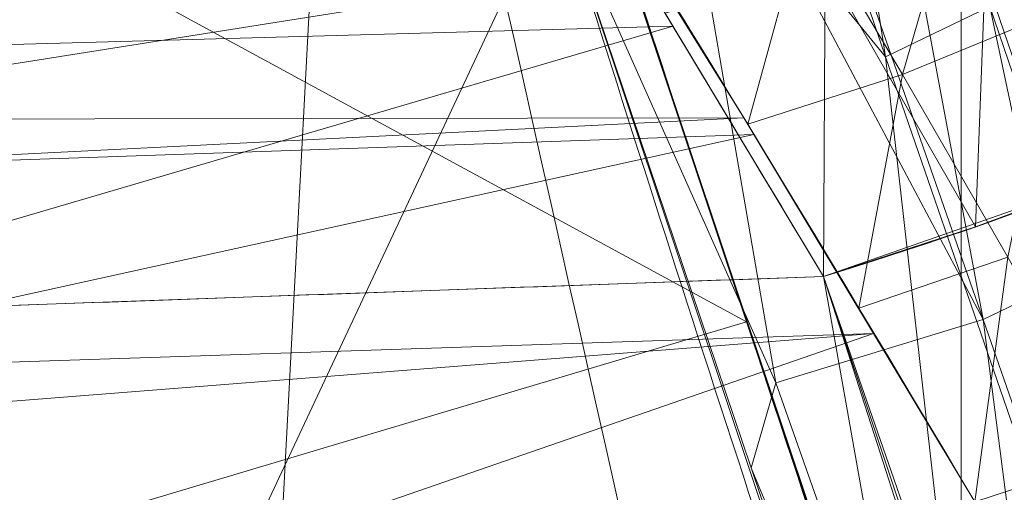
# Model space of a CAD drawing. Header units: millimetres. Extents: x -72 to 72, y -145 to 145.
# Tile 110 of 256: x -54.504 to -54.162, y -17.013 to -16.849. Entities that reach past the tile are written whole.
import ezdxf

# ---------------------------------------------------------------- set-up
doc = ezdxf.new("R2010")
doc.units = ezdxf.units.MM
doc.layers.add('1', color=7, linetype='CONTINUOUS')

msp = doc.modelspace()

# ---------------------------------------------------------------- linework, layer by layer
at = {"layer": '1', "color": 163, "linetype": 'Continuous', "lineweight": 13, "extrusion": (0, 0, -1)}
for centre, radius in [((0, 2.781752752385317e-14, 144.004626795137), 61.0180546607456), ((-5.6843418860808e-14, -1.73472347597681e-14, 147), 60.9142135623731), ((3.46944695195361e-15, 0, 145), 60), ((-5.6843418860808e-14, -1.73472347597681e-14, 146), 59.50000000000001), ((0, -8.448341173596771e-14, 124.369789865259), 56.3952855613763)]:
    msp.add_circle(centre, radius, dxfattribs=at)
at = {"layer": '1', "color": 163, "linetype": 'Continuous', "lineweight": 13}
for centre, radius in [((0, -2.03130073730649e-13, -145), 60.4433756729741), ((5.6843418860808e-14, -1.73472347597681e-14, -146.707106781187), 60.20710678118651), ((-3.46944695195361e-15, 0, -146), 60)]:
    msp.add_circle(centre, radius, dxfattribs=at)
msp.add_arc((0, 1.973953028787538e-14, -142.505083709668), 63.56377365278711, 189.6208549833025, 222.2786899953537, dxfattribs=at)
at = {"layer": '1', "color": 163, "linetype": 'Continuous', "lineweight": 13, "extrusion": (-0.2905388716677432, 0.9337429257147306, 0.2090725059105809)}
msp.add_arc((56.79999999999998, -31.64124660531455, -6.764816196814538), 0.3, 88.36814995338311, 180, dxfattribs=at)
at = {"layer": '1', "color": 163, "linetype": 'Continuous', "lineweight": 13}
for points, knots in [([(-56.0092195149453, 7.430836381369, -40.1881047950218), (-56.38767568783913, 4.578259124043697, -40.18600039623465), (-56.64075283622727, 0.1337488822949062, -40.18517426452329), (-56.24041456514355, -6.020940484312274, -40.18873368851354), (-55.54351012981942, -10.71621283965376, -40.19373372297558), (-54.41900416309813, -15.45484477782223, -40.20106422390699), (-52.84662861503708, -20.19210887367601, -40.21072519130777), (-50.80930273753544, -24.8840909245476, -40.2227166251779), (-48.29613211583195, -29.47758556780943, -40.23703852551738), (-45.29549098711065, -33.91822466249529, -40.25369089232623), (-41.8019172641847, -38.14185204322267, -40.27267372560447), (-37.82569878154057, -42.09225020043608, -40.29398702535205), (-33.38333123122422, -45.70420284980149, -40.31763079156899), (-28.49088723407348, -48.91009564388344, -40.34360502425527), (-21.41016006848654, -52.54962415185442, -40.38134462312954), (-15.5376816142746, -54.48108172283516, -40.41314502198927), (-11.445770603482, -55.3284003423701, -40.43589893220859)], [0, 0, 0, 0, 0.125, 0.1875, 0.25, 0.3125, 0.375, 0.4375, 0.5, 0.5625, 0.625, 0.6875, 0.75, 0.8125, 0.875, 1, 1, 1, 1]), ([(-55.79206164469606, 7.398561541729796, -43.18008904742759), (-56.02458079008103, 5.645469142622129, -43.17850631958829), (-56.32216527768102, 2.145282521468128, -43.17631762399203), (-56.2774919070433, -3.083071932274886, -43.17589833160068), (-55.74469622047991, -8.317168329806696, -43.17832533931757), (-54.72088675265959, -13.50770784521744, -43.18361554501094), (-53.47375240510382, -17.70598476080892, -43.19032117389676), (-52.24993602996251, -20.97159237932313, -43.1970039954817), (-51.21943771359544, -23.37545791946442, -43.20267281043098), (-50.07211843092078, -25.74001208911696, -43.20902270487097), (-48.38893654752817, -28.83185243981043, -43.21838366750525), (-46.01474015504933, -32.54916112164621, -43.23166013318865), (-42.79579392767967, -36.67874397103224, -43.24974804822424), (-39.80590965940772, -39.8550863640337, -43.26661311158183), (-37.22554922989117, -42.23774127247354, -43.28120343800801), (-35.20249638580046, -43.93723232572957, -43.29265772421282), (-33.10278230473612, -45.54055131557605, -43.30455868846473), (-30.93842460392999, -47.03880768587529, -43.31683624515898), (-28.72004833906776, -48.42495516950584, -43.32942842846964), (-25.67962645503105, -50.13475593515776, -43.34669906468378), (-22.51737436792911, -51.63244938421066, -43.36467929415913), (-19.23182754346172, -52.91446779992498, -43.3833775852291), (-15.89144214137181, -54.03891938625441, -43.40239509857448), (-13.34178061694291, -54.70350458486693, -43.41691632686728), (-11.6398303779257, -55.06359028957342, -43.42660953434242)], [0, 0, 0, 0, 0.0625, 0.125, 0.1875, 0.25, 0.3125, 0.34375, 0.375, 0.40625, 0.4375, 0.5, 0.5625, 0.625, 0.65625, 0.6875, 0.71875, 0.75, 0.78125, 0.8125, 0.875, 0.90625, 0.9375, 1, 1, 1, 1]), ([(-56.50000000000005, -4.895578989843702e-16, -15.81462433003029), (-56.49999999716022, -0.967056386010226, -15.8120534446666), (-56.45043392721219, -2.918040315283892, -15.80691167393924), (-56.14086936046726, -6.892608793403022, -15.79662813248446), (-55.33779639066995, -11.96000647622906, -15.78377370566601), (-53.65336816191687, -18.09517495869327, -15.76834839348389), (-51.21658996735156, -24.15893938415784, -15.75292308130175), (-48.02467232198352, -30.0154777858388, -15.73749776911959), (-44.10762326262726, -35.52636955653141, -15.72207245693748), (-39.52881410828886, -40.56063158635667, -15.70664714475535), (-36.0977595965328, -43.52332059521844, -15.69636360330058), (-34.30725113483, -44.89167162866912, -15.6912218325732)], [0, 0, 0, 0, 0.0625, 0.125, 0.25, 0.375, 0.5, 0.625, 0.75, 0.875, 1, 1, 1, 1]), ([(-54.1748946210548, -21.2568850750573, 31.5), (-54.6638936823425, -17.571101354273, 31.499871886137), (-55.1250233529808, -14.095380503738, 30.1514430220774), (-55.6314401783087, -10.2783120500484, 26.7224698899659), (-55.7653499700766, -9.26897978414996, 25.3941579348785), (-55.9577956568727, -7.81843880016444, 22.2910702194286), (-56.0092096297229, -7.43091089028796, 20.5929966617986), (-56.0092195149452, -7.43083638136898, 18.8118952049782)], [0, 0, 0, 0, 0.5, 0.5, 0.75, 0.75, 1, 1, 1, 1]), ([(-56.00921274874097, -7.43088738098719, 18.81189514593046), (-55.84778768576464, -8.64761337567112, 18.27553385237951), (-55.57446086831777, -10.46857355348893, 17.47101728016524), (-55.14800137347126, -12.88831644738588, 16.40328050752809), (-54.79726728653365, -14.6992013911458, 15.60654748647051), (-54.41554179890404, -16.50502466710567, 14.8125598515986), (-53.86455365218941, -18.90435921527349, 13.75579519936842), (-53.09654226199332, -21.8880547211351, 12.44277299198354), (-52.04587146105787, -25.44201606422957, 10.88781178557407), (-50.86235861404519, -28.96561770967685, 9.35961010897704), (-49.54285790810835, -32.4561508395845, 7.86666250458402), (-48.56815383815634, -34.75713714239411, 6.899976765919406), (-48.05581082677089, -35.9000126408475, 6.425037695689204)], [0, 0, 0, 0, 0.125, 0.1875, 0.25, 0.3125, 0.375, 0.5, 0.625, 0.75, 0.875, 1, 1, 1, 1]), ([(-47.46844656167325, -30.64305029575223, -0.8061324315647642), (-48.05961782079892, -29.72727555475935, -0.05716055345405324), (-49.17838392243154, -27.87812518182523, 1.469014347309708), (-50.67197279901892, -25.05862759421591, 3.829412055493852), (-51.76788006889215, -22.67685427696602, 5.845017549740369), (-52.55819579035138, -20.75314257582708, 7.47955347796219), (-53.10827526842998, -19.30177147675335, 8.715144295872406), (-53.61576125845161, -17.84355812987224, 9.960823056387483), (-54.23731669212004, -15.88719951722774, 11.62907026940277), (-54.91085441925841, -13.42264493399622, 13.72871973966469), (-55.55516477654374, -10.43872688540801, 16.26421220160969), (-55.8760261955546, -8.43476743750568, 17.96132468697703), (-56.00921263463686, -7.430887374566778, 18.8118951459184)], [0, 0, 0, 0, 0.125, 0.25, 0.375, 0.4375, 0.5, 0.5625, 0.625, 0.75, 0.875, 1, 1, 1, 1]), ([(-52.0676840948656, -22.59607041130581, -23.30953234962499), (-52.35024297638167, -21.96939765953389, -23.15128991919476), (-52.73982587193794, -21.06004920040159, -23.03690052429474), (-53.19638233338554, -19.91495101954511, -23.02311051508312), (-53.50369293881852, -19.10633048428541, -23.09982352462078), (-53.77630196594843, -18.35342307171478, -23.2843287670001), (-54.00669332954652, -17.68870218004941, -23.59517731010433), (-54.1592007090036, -17.23288347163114, -23.95984575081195), (-54.25228804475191, -16.95103808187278, -24.30333945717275), (-54.30729079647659, -16.78408275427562, -24.57792032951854), (-54.3475882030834, -16.66295829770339, -24.86061002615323), (-54.38481843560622, -16.55348689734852, -25.24515766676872), (-54.40385050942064, -16.50418579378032, -25.69994780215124), (-54.40018744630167, -16.5274492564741, -26.20648435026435), (-54.36996214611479, -16.63315374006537, -26.64157036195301), (-54.3194330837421, -16.79896336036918, -27.00176277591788), (-54.25914414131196, -16.98833424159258, -27.27754975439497), (-54.19486971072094, -17.18191533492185, -27.49015207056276), (-54.15483044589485, -17.29557478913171, -27.59193678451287), (-54.13595130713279, -17.34801585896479, -27.6356659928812)], [0, 0, 0, 0, 0.125, 0.1875, 0.25, 0.3125, 0.375, 0.4375, 0.46875, 0.5, 0.53125, 0.5625, 0.625, 0.6875, 0.75, 0.8125, 0.875, 0.9375, 1, 1, 1, 1]), ([(-54.45328070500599, -17.35503019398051, -27.6270871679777), (-54.47871158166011, -17.27670973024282, -27.56190254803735), (-54.52719066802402, -17.12732842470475, -27.42155909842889), (-54.59060330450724, -16.92952184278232, -27.18130368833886), (-54.64186947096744, -16.76940097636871, -26.91857859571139), (-54.69480333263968, -16.60498270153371, -26.53031723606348), (-54.72100627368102, -16.52830984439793, -26.11613254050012), (-54.72546884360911, -16.52448557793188, -25.6938238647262), (-54.72029898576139, -16.55007728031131, -25.38236452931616), (-54.70483327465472, -16.60995849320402, -25.07354657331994), (-54.67760457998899, -16.70861062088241, -24.77212924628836), (-54.6388899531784, -16.84442509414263, -24.49257564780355), (-54.57059722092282, -17.07808491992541, -24.14530909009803), (-54.45908194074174, -17.44875053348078, -23.78506400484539), (-54.2971278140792, -17.96681851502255, -23.46686842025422), (-54.11379000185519, -18.5313902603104, -23.25191837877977), (-53.91901417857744, -19.10931974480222, -23.12272620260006), (-53.71449151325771, -19.69466233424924, -23.05748478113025), (-53.50185726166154, -20.28232907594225, -23.04233590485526), (-53.2835277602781, -20.86549293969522, -23.06018567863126), (-52.98601006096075, -21.63482092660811, -23.12703341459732), (-52.75581672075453, -22.20267472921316, -23.22938285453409), (-52.5994896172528, -22.5769884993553, -23.3236466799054)], [0, 0, 0, 0, 0.03125, 0.0625, 0.09375, 0.125, 0.1875, 0.21875, 0.25, 0.28125, 0.3125, 0.34375, 0.375, 0.4375, 0.5, 0.5625, 0.625, 0.6875, 0.75, 0.8125, 0.875, 1, 1, 1, 1]), ([(-52.86483532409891, -22.61767152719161, -23.6133218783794), (-52.97107055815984, -22.36936410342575, -23.55120775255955), (-53.18182184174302, -21.86704030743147, -23.44616556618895), (-53.49077209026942, -21.10022773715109, -23.35210466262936), (-53.74049203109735, -20.4534269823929, -23.33179197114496), (-53.93445932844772, -19.93442785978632, -23.35210872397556), (-54.07674419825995, -19.54515847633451, -23.38568951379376), (-54.21547849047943, -19.15692978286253, -23.44089964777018), (-54.39443776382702, -18.64470100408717, -23.5547726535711), (-54.60445880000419, -18.02206486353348, -23.78722971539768), (-54.77891496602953, -17.48070604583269, -24.20476038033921), (-54.86829905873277, -17.19684984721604, -24.62313739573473), (-54.9041341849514, -17.0818041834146, -24.87380253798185), (-54.92250202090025, -17.02260697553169, -25.04489551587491), (-54.93828940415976, -16.97160330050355, -25.21884988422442), (-54.95635876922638, -16.91301284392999, -25.49010457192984), (-54.96471189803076, -16.88571978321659, -25.86249921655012), (-54.94980034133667, -16.93438039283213, -26.25085495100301), (-54.92474016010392, -17.01543477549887, -26.51593896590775), (-54.90536003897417, -17.07781477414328, -26.66704852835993), (-54.88398953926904, -17.14646349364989, -26.81530298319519), (-54.8380264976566, -17.29329399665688, -27.04623955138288), (-54.75400125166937, -17.55808577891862, -27.32444401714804), (-54.66743257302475, -17.82542543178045, -27.5272730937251), (-54.59294365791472, -18.05190776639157, -27.66862710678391), (-54.53488799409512, -18.22656542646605, -27.7653023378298), (-54.47531100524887, -18.40387243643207, -27.85597287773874), (-54.3945046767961, -18.64176044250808, -27.97292370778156), (-54.27023071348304, -19.00178657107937, -28.13954357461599), (-54.14136631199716, -19.36536008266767, -28.2949848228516), (-54.00940291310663, -19.72977022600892, -28.4452972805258), (-53.89805448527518, -20.03244768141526, -28.57187472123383), (-53.76346415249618, -20.39089359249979, -28.73386969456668), (-53.65108424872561, -20.68423488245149, -28.88040629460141), (-53.57396666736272, -20.88267875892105, -28.99663186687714), (-53.5310446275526, -20.99236826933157, -29.06986087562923), (-53.51046320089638, -21.0447358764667, -29.11032160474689), (-53.50055769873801, -21.0698877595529, -29.132013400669)], [0, 0, 0, 0, 0.0625, 0.125, 0.1875, 0.21875, 0.25, 0.28125, 0.3125, 0.375, 0.4375, 0.46875, 0.490234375, 0.5, 0.509765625, 0.53125, 0.5625, 0.59375, 0.619140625, 0.625, 0.630859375, 0.65625, 0.6875, 0.71875, 0.734375, 0.75, 0.765625, 0.78125, 0.8125, 0.859375, 0.875, 0.90625, 0.9375, 0.96875, 0.984375, 0.9921875, 1, 1, 1, 1])]:
    msp.add_open_spline(points, degree=3, knots=knots, dxfattribs=at)
for points in [[(-54.3686733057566, -16.7055720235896, -30.5651109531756), (-54.359086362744, -16.7052372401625, -30.36041078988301), (-54.2383359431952, -16.9036999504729, -30.2159831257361), (-54.1316551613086, -17.0844496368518, -30.267128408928)], [(-54.2247181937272, -16.9379587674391, -32.0630655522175), (-54.3030362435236, -16.8072185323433, -32.0324479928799), (-54.3646300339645, -16.7054308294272, -31.9090992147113), (-54.3686733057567, -16.7055720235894, -31.7657437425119)], [(-54.6214255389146, -16.9521429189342, -32.0519135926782), (-54.48918982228, -16.9474147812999, -32.0556331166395), (-54.3569540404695, -16.9426867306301, -32.0593504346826), (-54.2247181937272, -16.9379587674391, -32.0630655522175)], [(-54.22471819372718, -16.93795876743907, -32.06306555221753), (-53.94337102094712, -17.81462484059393, -32.25966400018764), (-53.63422928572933, -18.70608944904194, -32.33976582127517), (-53.30443303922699, -19.58602903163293, -32.34015022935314)], [(-53.75415613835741, -19.58583034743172, -32.32444680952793), (-54.06607403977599, -18.71063377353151, -32.32462676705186), (-54.35751263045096, -17.82409631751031, -32.24585663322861), (-54.62142553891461, -16.95214291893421, -32.05191359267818)]]:
    msp.add_open_spline(points, degree=3, dxfattribs=at)
for points in [[(-56.89024180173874, 41.52245447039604, -163.0000025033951), (-52.44118720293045, 40.07687047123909, -163.0000025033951), (-55.84102869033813, -40.98785668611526, -163.0000025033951), (-62.30000033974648, 2.306488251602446e-14, -163.0000025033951)], [(-51.26524344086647, -40.01524299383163, -163.0000025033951), (-55.84102869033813, -40.98785668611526, -163.0000025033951), (-52.44118720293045, 40.07687047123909, -163.0000025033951)], [(-58.68885666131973, -12.47470173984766, -145.9999978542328), (-59.99999865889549, 7.347880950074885e-15, -145.9999978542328), (-59.50000137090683, -1.734723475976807e-14, -145.9999978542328), (-54.35595288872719, -24.20083060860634, -145.9999978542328)], [(-51.48215219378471, -16.72756485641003, -123.8834485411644), (-54.13153767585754, -7.864786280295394e-14, -123.8834485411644), (-56.3952848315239, -7.767609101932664e-14, -124.3697926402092), (-53.63510549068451, -17.42710173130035, -124.3697926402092)], [(-47.95431718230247, -21.74369990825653, 47.46758565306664), (-50.9643666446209, -6.004575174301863, 46.05389758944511), (-54.17877063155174, -12.60278839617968, 38.59021887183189)], [(-55.90719729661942, -8.199820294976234, 23.02965894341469), (-56.00921437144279, -7.430861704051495, 18.81189458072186), (-52.23216861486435, -35.90000048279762, 18.77893321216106)], [(-53.6927618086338, -17.58798211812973, 10.17858553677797), (-56.00921437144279, -7.430861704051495, 18.81189458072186), (-54.55920472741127, -14.68137931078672, 10.76085958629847)], [(-56.00921437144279, -7.430887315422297, 18.81189458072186), (-52.85102128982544, -20.62619663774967, 10.56393515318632), (-52.89638042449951, -21.29850536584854, 11.49737183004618)], [(-52.85102128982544, -20.62619663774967, 10.56393515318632), (-56.00921437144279, -7.430887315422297, 18.81189458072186), (-53.6927618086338, -17.58798211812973, 10.17858553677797)], [(-52.89638042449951, -21.29850536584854, 11.49737183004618), (-52.88083851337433, -21.9598226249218, 12.41813320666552), (-56.00921437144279, -7.430887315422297, 18.81189458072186)], [(-52.23216861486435, -35.90000048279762, 18.77893321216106), (-56.00921437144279, -7.430887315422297, 18.81189458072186), (-52.81071737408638, -22.28547632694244, 12.27482222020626)], [(-55.57294189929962, -10.71924343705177, 27.05173939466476), (-55.90719729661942, -8.199820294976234, 23.02965894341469), (-52.23216861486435, -35.90000048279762, 18.77893321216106)], [(-63.58210742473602, -22.15305902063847, -124.5606690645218), (-48.8397516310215, -28.19764241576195, -124.3697926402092), (-55.53851276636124, -9.792938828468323, -124.3697926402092)], [(-52.23216861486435, -35.90000048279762, 18.77893321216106), (-54.17489632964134, -21.25688455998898, 31.50000050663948), (-54.9570769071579, -15.36125689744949, 30.29151447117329), (-55.57294189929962, -10.71924343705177, 27.05173939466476)], [(-53.69294062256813, -16.87162183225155, -43.1891530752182), (-54.47616055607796, -12.90471851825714, -43.18511113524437), (-51.38519778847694, -12.16170284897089, -59.45028364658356)], [(-58.89143794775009, -12.51776143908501, -146.7071026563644), (-48.70857298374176, -35.38884967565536, -146.7071026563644), (-48.13650995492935, -34.97322276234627, -145.9999978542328), (-58.19978192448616, -12.37074565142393, -145.9999978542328)], [(-55.11743575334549, -12.42248341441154, -15.78262820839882), (-51.09073221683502, -24.12440255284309, -15.75292274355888), (-54.90593239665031, -13.32624070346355, -0.5968617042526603)], [(-58.68885666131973, -12.47470173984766, -144.9999958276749), (-58.68885666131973, -12.47470173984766, -145.9999978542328), (-48.54102060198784, -35.26711463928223, -145.9999978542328), (-48.54102060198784, -35.26711463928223, -144.9999958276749)], [(-54.35595288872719, -24.20083060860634, -145.9999978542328), (-54.8127256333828, -24.40419793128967, -145.9999978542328), (-58.68885666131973, -12.47470173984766, -145.9999978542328)], [(-54.9570769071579, -15.36125689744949, 30.29151447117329), (-54.5051321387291, -18.76775920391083, 30.98977915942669), (-54.17877063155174, -12.60278839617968, 38.59021887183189)], [(-54.17877063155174, -12.60278839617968, 38.59021887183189), (-54.5051321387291, -18.76775920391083, 30.98977915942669), (-54.17489632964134, -21.25688455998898, 31.50000050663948)], [(-54.17489632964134, -21.25688455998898, 31.50000050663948), (-52.08047106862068, -24.99097585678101, 39.95027393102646), (-54.17877063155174, -12.60278839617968, 38.59021887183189)], [(-54.17877063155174, -12.60278839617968, 38.59021887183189), (-52.08047106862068, -24.99097585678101, 39.95027393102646), (-47.95431718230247, -21.74369990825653, 47.46758565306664)], [(-54.6598918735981, -14.3019575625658, 0.0528909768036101), (-54.90593239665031, -13.32624070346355, -0.5968617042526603), (-51.09073221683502, -24.12440255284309, -15.75292274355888)], [(-54.33730408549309, -13.60801607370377, -43.18582639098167), (-53.69294062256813, -16.87162183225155, -43.1891530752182), (-54.06234413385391, -16.41486957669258, -40.20322114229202)], [(-51.09073221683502, -24.12440255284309, -15.75292274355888), (-54.69197779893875, -13.65889981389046, -15.77948965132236), (-53.0979111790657, -19.30419728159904, -22.77449704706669)], [(-54.69197779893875, -13.65889981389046, -15.77948965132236), (-53.68521064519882, -17.60755479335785, -23.25828559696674), (-53.0979111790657, -19.30419728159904, -22.77449704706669)], [(-53.68521064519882, -17.60755479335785, -23.25828559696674), (-54.69197779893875, -13.65889981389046, -15.77948965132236), (-54.44025620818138, -15.116305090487, -23.0235680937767)], [(-54.59772050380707, -13.65883089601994, -40.19961878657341), (-53.91287803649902, -16.89865440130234, -27.71926298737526), (-54.07369881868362, -16.37747511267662, -26.98902040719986)], [(-54.08657342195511, -16.33678935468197, -30.41893057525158), (-53.91287803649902, -16.89865440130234, -27.71926298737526), (-54.59772050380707, -13.65883089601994, -40.19961878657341)], [(-54.56176400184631, -14.67187609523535, 9.235122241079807), (-54.66064810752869, -14.29907139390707, 5.529172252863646), (-52.63074487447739, -20.54883725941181, 7.653624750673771)], [(-54.66064810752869, -14.29907139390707, 5.529172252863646), (-54.48251590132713, -14.96346481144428, 4.540527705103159), (-52.63074487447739, -20.54883725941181, 7.653624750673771)], [(-51.09073221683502, -24.12440255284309, -15.75292274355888), (-50.05823448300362, -25.79180151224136, -15.74839279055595), (-54.6598918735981, -14.3019575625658, 0.0528909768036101)], [(-50.05823448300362, -25.79180151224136, -15.74839279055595), (-54.48071658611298, -14.97002318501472, 1.056008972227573), (-54.6598918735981, -14.3019575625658, 0.0528909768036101)], [(-52.63074487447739, -20.54883725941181, 7.653624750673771), (-54.48184907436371, -14.96589835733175, 9.439317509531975), (-54.56176400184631, -14.67187609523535, 9.235122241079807)], [(-54.55920472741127, -14.68137931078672, 10.76085958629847), (-54.48577553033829, -14.95159696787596, 10.57539042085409), (-53.6927618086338, -17.58798211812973, 10.17858553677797)], [(-54.48577553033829, -14.95159696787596, 10.57539042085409), (-54.43663150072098, -15.12954290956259, 10.31629275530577), (-53.6927618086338, -17.58798211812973, 10.17858553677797)], [(-52.63074487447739, -20.54883725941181, 7.653624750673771), (-54.48251590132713, -14.96346481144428, 4.540527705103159), (-54.41756546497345, -15.19797742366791, 3.368421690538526)], [(-52.63074487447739, -20.54883725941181, 7.653624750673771), (-54.43213880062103, -15.14570321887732, 9.722338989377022), (-54.48184907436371, -14.96589835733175, 9.439317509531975)], [(-49.9577485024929, -25.77553503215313, 3.273239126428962), (-54.41756546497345, -15.19797742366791, 2.210525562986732), (-54.48071658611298, -14.97002318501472, 1.056008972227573)], [(-54.48071658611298, -14.97002318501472, 1.056008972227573), (-50.05823448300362, -25.79180151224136, -15.74839279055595), (-49.9577485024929, -25.77553503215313, 3.273239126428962)], [(-54.44025620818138, -15.116305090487, -23.0235680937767), (-53.95910143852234, -16.75067842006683, -23.95320497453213), (-53.68521064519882, -17.60755479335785, -23.25828559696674)], [(-54.43663150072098, -15.12954290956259, 10.31629275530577), (-54.41763997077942, -15.19770547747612, 10.01387182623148), (-53.6927618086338, -17.58798211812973, 10.17858553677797)], [(-54.43213880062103, -15.14570321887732, 9.722338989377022), (-52.63074487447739, -20.54883725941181, 7.653624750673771), (-53.6927618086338, -17.58798211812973, 10.17858553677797)], [(-53.6927618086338, -17.58798211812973, 10.17858553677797), (-54.41763997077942, -15.19770547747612, 10.01387182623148), (-54.43213880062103, -15.14570321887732, 9.722338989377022)], [(-54.41756546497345, -15.19797742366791, 3.368421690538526), (-49.9577485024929, -25.77553503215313, 3.273239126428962), (-52.63074487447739, -20.54883725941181, 7.653624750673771)], [(-54.41756546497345, -15.19797742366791, 3.368421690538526), (-54.41756546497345, -15.19797742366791, 2.210525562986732), (-49.9577485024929, -25.77553503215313, 3.273239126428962)], [(-54.14331704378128, -16.54649339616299, -24.84318800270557), (-54.17141690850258, -16.57883264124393, -24.85169284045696), (-53.99912223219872, -17.10095256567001, -24.00479651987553)], [(-53.99912223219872, -17.10095256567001, -24.00479651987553), (-54.17141690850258, -16.57883264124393, -24.85169284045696), (-54.13225293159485, -16.82200655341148, -24.41062405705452)], [(-54.23888936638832, -16.62990637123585, -24.86264519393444), (-54.27583679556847, -16.64767041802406, -24.86500702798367), (-54.2031042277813, -16.86166971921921, -24.42208118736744)], [(-54.2031042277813, -16.86166971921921, -24.42208118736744), (-54.16685342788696, -16.84411428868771, -24.41789209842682), (-54.23888936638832, -16.62990637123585, -24.86264519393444)], [(-54.09933999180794, -16.91453158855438, -27.26591937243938), (-54.18402329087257, -16.6639406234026, -26.84440091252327), (-54.15197089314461, -16.63664914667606, -26.85264311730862)], [(-54.2031042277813, -16.86166971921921, -24.42208118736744), (-54.27583679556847, -16.64767041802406, -24.86500702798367), (-54.33610081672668, -16.69925265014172, -24.88113753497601)], [(-54.13348227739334, -16.93572290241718, -27.25703828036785), (-54.21899631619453, -16.68655872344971, -26.83867700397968), (-54.18402329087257, -16.6639406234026, -26.84440091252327)], [(-54.18402329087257, -16.6639406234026, -26.84440091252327), (-54.09933999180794, -16.91453158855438, -27.26591937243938), (-54.13348227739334, -16.93572290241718, -27.25703828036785)], [(-54.16922271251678, -16.952870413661, -27.25161425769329), (-54.25566434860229, -16.70418307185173, -26.83545276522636), (-54.21899631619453, -16.68655872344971, -26.83867700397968)], [(-54.21899631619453, -16.68655872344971, -26.83867700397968), (-54.13348227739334, -16.93572290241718, -27.25703828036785), (-54.16922271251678, -16.952870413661, -27.25161425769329)], [(-54.16303873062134, -17.2172337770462, -24.07494373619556), (-54.33610081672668, -16.69925265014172, -24.88113753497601), (-54.25136163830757, -16.95373095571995, -24.31231178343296)], [(-54.2031042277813, -16.86166971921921, -24.42208118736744), (-54.33610081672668, -16.69925265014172, -24.88113753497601), (-54.16303873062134, -17.2172337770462, -24.07494373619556)], [(-54.28138002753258, -16.74147881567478, -26.86984464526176), (-54.25566434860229, -16.70418307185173, -26.83545276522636), (-54.16922271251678, -16.952870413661, -27.25161425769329)], [(-54.67236787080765, -16.72499813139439, -24.79146234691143), (-54.57788333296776, -17.05113053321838, -24.22464452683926), (-54.25136163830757, -16.95373095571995, -24.31231178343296)], [(-54.25136163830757, -16.95373095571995, -24.31231178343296), (-54.32350933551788, -16.73706248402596, -24.7966218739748), (-54.67236787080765, -16.72499813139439, -24.79146234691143)], [(-54.31777983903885, -16.80298894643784, -26.98796987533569), (-54.28138002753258, -16.74147881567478, -26.86984464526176), (-54.24121022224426, -16.97494275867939, -27.25027687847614)], [(-54.16922271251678, -16.952870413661, -27.25161425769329), (-54.24121022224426, -16.97494275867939, -27.25027687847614), (-54.28138002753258, -16.74147881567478, -26.86984464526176)], [(-54.62365597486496, -16.85779727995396, -32.01427310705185), (-54.62442710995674, -16.7813915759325, -31.9473035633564), (-54.32233959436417, -16.77666418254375, -31.95108473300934)], [(-54.32233959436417, -16.77666418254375, -31.95108473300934), (-54.29661646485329, -16.81846939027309, -32.00332820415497), (-54.62365597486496, -16.85779727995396, -32.01427310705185)], [(-54.11822348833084, -16.90076105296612, -32.08120912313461), (-54.16751652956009, -16.80596172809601, -32.03330934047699), (-54.1139729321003, -16.77588932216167, -32.05504268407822)], [(-54.17400971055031, -16.78762026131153, -30.30866384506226), (-54.23067510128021, -16.81128889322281, -30.31925484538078), (-54.19723317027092, -16.86775498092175, -30.28152696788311)], [(-54.19723317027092, -16.86775498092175, -30.28152696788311), (-54.142776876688, -16.84546656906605, -30.26763722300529), (-54.17400971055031, -16.78762026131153, -30.30866384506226)], [(-54.50348556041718, -17.19915494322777, -27.43192762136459), (-54.63157966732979, -16.80145971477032, -26.93399973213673), (-54.31777983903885, -16.80298894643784, -26.98796987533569)], [(-54.31777983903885, -16.80298894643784, -26.98796987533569), (-54.18998003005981, -17.18606427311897, -27.44320780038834), (-54.50348556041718, -17.19915494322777, -27.43192762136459)], [(-54.24121022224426, -16.97494275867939, -27.25027687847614), (-54.24981564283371, -17.00441911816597, -27.22658030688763), (-54.31777983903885, -16.80298894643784, -26.98796987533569)], [(-54.17190492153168, -16.92074164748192, -32.06656873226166), (-54.22409251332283, -16.82965084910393, -32.02331438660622), (-54.16751652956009, -16.80596172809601, -32.03330934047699)], [(-54.16751652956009, -16.80596172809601, -32.03330934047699), (-54.11822348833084, -16.90076105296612, -32.08120912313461), (-54.17190492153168, -16.92074164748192, -32.06656873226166)], [(-54.23067510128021, -16.81128889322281, -30.31925484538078), (-54.28657308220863, -16.82710461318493, -30.32017685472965), (-54.25100401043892, -16.8850515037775, -30.28496168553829)], [(-54.25100401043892, -16.8850515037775, -30.28496168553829), (-54.19723317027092, -16.86775498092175, -30.28152696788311), (-54.23067510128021, -16.81128889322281, -30.31925484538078)], [(-54.29661646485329, -16.81846939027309, -32.00332820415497), (-54.62358891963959, -16.86058379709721, -32.01538324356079), (-54.62365597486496, -16.85779727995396, -32.01427310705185)], [(-54.29661646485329, -16.81846939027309, -32.00332820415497), (-54.27705124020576, -16.85098931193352, -32.01958537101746), (-54.62358891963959, -16.86058379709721, -32.01538324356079)], [(-54.13225293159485, -16.82200655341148, -24.41062405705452), (-54.16685342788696, -16.84411428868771, -24.41789209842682), (-54.06396090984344, -17.14566349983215, -24.02852289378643)], [(-54.62820082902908, -16.88344962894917, -30.30756115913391), (-54.25236374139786, -16.88281819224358, -30.28601780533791), (-54.28564175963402, -16.82914234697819, -30.3272046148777)], [(-54.28564175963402, -16.82914234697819, -30.3272046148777), (-54.62820082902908, -16.83882623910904, -30.34067712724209), (-54.62820082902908, -16.88344962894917, -30.30756115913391)], [(-54.22471836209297, -16.93795807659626, -32.0630669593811), (-54.27968129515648, -16.84647239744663, -32.02385082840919), (-54.22409251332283, -16.82965084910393, -32.02331438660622)], [(-54.22409251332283, -16.82965084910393, -32.02331438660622), (-54.17190492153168, -16.92074164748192, -32.06656873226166), (-54.22471836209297, -16.93795807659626, -32.0630669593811)], [(-54.16685342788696, -16.84411428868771, -24.41789209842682), (-54.2031042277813, -16.86166971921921, -24.42208118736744), (-54.09926548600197, -17.16278307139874, -24.03462491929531)], [(-54.142776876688, -16.84546656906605, -30.26763722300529), (-54.19723317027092, -16.86775498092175, -30.28152696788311), (-54.16067689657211, -16.93128980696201, -30.25734610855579)], [(-54.09926548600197, -17.16278307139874, -24.03462491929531), (-54.06396090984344, -17.14566349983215, -24.02852289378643), (-54.16685342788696, -16.84411428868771, -24.41789209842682)], [(-54.62142452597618, -16.95214211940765, -32.05191344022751), (-54.62358891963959, -16.86058379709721, -32.01538324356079), (-54.27705124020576, -16.85098931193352, -32.01958537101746)], [(-54.27705124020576, -16.85098931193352, -32.01958537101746), (-54.22471836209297, -16.93795807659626, -32.0630669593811), (-54.62142452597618, -16.95214211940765, -32.05191344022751)], [(-54.16303873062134, -17.2172337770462, -24.07494373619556), (-54.09926548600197, -17.16278307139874, -24.03462491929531), (-54.2031042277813, -16.86166971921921, -24.42208118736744)], [(-54.19723317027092, -16.86775498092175, -30.28152696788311), (-54.25100401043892, -16.8850515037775, -30.28496168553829), (-54.21234667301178, -16.94894954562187, -30.26332519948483)], [(-54.21234667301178, -16.94894954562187, -30.26332519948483), (-54.16067689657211, -16.93128980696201, -30.25734610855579), (-54.19723317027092, -16.86775498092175, -30.28152696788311)], [(-54.62820082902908, -16.88344962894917, -30.30756115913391), (-54.62779849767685, -16.9016607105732, -30.30259162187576), (-54.25236374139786, -16.88281819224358, -30.28601780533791)], [(-54.62779849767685, -16.9016607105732, -30.30259162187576), (-54.2488656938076, -16.88863150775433, -30.28474189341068), (-54.25236374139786, -16.88281819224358, -30.28601780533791)], [(-54.2488656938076, -16.88863150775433, -30.28474189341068), (-54.62779849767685, -16.9016607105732, -30.30259162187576), (-54.62625250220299, -16.97163842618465, -30.2834939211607)], [(-54.62625250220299, -16.97163842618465, -30.2834939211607), (-54.20726537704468, -16.95776917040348, -30.26956133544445), (-54.2488656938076, -16.88863150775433, -30.28474189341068)], [(-53.78410220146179, -18.25777068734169, -32.27486088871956), (-54.22471836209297, -16.93795807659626, -32.0630669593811), (-54.11822348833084, -16.90076105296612, -32.08120912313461)], [(-54.16067689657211, -16.93128980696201, -30.25734610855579), (-54.21234667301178, -16.94894954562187, -30.26332519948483), (-54.17207628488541, -17.01626181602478, -30.25685250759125)], [(-54.17207628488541, -17.01626181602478, -30.25685250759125), (-54.12224307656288, -16.9999785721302, -30.24856932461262), (-54.16067689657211, -16.93128980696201, -30.25734610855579)], [(-53.75415459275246, -19.58583109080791, -32.32444822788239), (-54.62142452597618, -16.95214211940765, -32.05191344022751), (-54.22471836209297, -16.93795807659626, -32.0630669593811)], [(-54.22471836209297, -16.93795807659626, -32.0630669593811), (-53.30443382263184, -19.58602853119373, -32.3401503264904), (-53.75415459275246, -19.58583109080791, -32.32444822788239)], [(-54.05330285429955, -17.2858964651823, -27.60699018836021), (-54.16922271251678, -16.952870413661, -27.25161425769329), (-54.13348227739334, -16.93572290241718, -27.25703828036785)], [(-54.94758486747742, -16.94145612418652, -25.36871843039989), (-54.94608357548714, -16.94631949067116, -26.25626511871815), (-54.33454364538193, -18.81507970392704, -25.62009729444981)], [(-54.33454364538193, -18.81507970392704, -25.62009729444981), (-54.34076115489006, -18.79711821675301, -25.25614388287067), (-54.94758486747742, -16.94145612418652, -25.36871843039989)], [(-54.84843626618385, -17.25975424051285, -24.53750930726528), (-54.94758486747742, -16.94145612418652, -25.36871843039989), (-54.34076115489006, -18.79711821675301, -25.25614388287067)], [(-54.33454364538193, -18.81507970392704, -25.62009729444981), (-54.94608357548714, -16.94631949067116, -26.25626511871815), (-54.85151335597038, -17.24997162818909, -26.96878463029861)], [(-54.72788959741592, -16.98935963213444, -32.03374519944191), (-54.62142452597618, -16.95214211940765, -32.05191344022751), (-54.20522019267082, -18.27014610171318, -32.26125985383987)], [(-54.57788333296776, -17.05113053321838, -24.22464452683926), (-54.22044172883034, -17.04598218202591, -24.22920987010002), (-54.25136163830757, -16.95373095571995, -24.31231178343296)], [(-54.12308126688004, -17.30978861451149, -27.60403975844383), (-54.24121022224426, -16.97494275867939, -27.25027687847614), (-54.16922271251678, -16.952870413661, -27.25161425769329)], [(-54.16922271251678, -16.952870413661, -27.25161425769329), (-54.05330285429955, -17.2858964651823, -27.60699018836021), (-54.12308126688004, -17.30978861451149, -27.60403975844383)], [(-54.20726537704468, -16.95776917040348, -30.26956133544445), (-54.62625250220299, -16.97163842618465, -30.2834939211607), (-54.62583526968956, -16.99064299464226, -30.27830831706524)], [(-54.20726537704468, -16.95776917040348, -30.26956133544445), (-54.62583526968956, -16.99064299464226, -30.27830831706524), (-54.62142452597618, -17.10106991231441, -30.29004856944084)], [(-54.62142452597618, -17.10106991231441, -30.29004856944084), (-54.17240411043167, -17.01571233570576, -30.2568394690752), (-54.20726537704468, -16.95776917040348, -30.26956133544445)], [(-54.57926914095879, -16.96388982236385, -27.13728882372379), (-54.45327609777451, -17.35511980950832, -27.62697637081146), (-54.50432747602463, -17.34519004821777, -27.59535610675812)], [(-54.24981564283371, -17.00441911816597, -27.22658030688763), (-54.24121022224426, -16.97494275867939, -27.25027687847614), (-54.12308126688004, -17.30978861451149, -27.60403975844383)], [(-54.82391640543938, -17.03369989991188, -31.96899220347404), (-54.72788959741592, -16.98935963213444, -32.03374519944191), (-54.30878698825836, -18.30731332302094, -32.23983943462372)], [(-54.20522019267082, -18.27014610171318, -32.26125985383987), (-54.30878698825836, -18.30731332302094, -32.23983943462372), (-54.72788959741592, -16.98935963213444, -32.03374519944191)], [(-54.12224307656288, -16.9999785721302, -30.24856932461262), (-54.17207628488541, -17.01626181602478, -30.25685250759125), (-54.13165688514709, -17.08444952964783, -30.26712872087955)], [(-54.12308126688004, -17.30978861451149, -27.60403975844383), (-54.14320901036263, -17.32037961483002, -27.60086208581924), (-54.24981564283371, -17.00441911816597, -27.22658030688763)]]:
    msp.add_3dface(points, dxfattribs=at)

doc.saveas('drawing.dxf')
